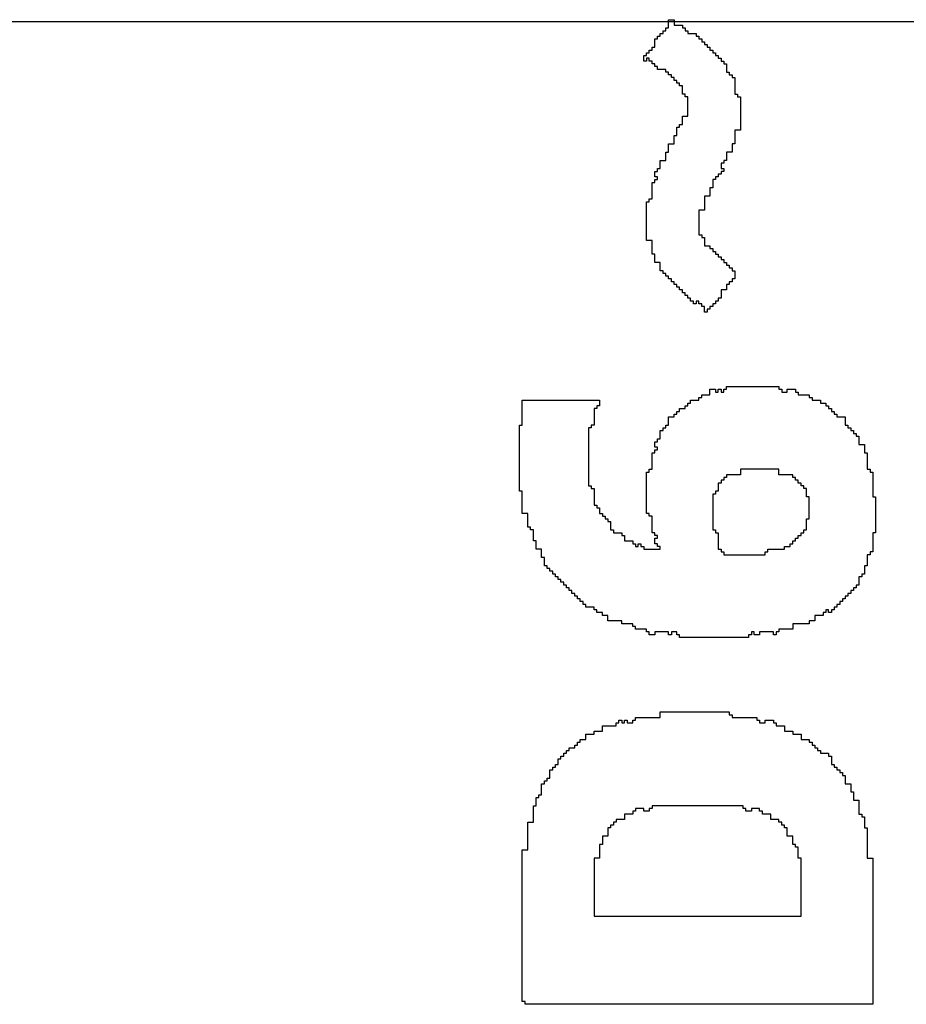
# Model space of a CAD drawing. Header units: millimetres. Extents: x -0.08 to 3.17, y -0.08 to 4.88.
# Tile 205 of 256: x 1.3817 to 1.4653, y 3.4197 to 3.5126. Entities that reach past the tile are written whole.
import ezdxf

# ---------------------------------------------------------------- set-up
doc = ezdxf.new("R2010")
doc.units = ezdxf.units.MM
doc.header["$MEASUREMENT"] = 0
doc.layers.add('BottomOverlay', color=54, linetype='Continuous')
doc.layers.add('TopOverlay', color=2, linetype='Continuous')

msp = doc.modelspace()

# ---------------------------------------------------------------- linework, layer by layer
at = {"layer": 'BottomOverlay'}
msp.add_line((1.99958, 3.51236), (1.099561, 3.51236), dxfattribs=at)
at = {"layer": 'TopOverlay'}
for p, q in [((1.442853, 3.511795), (1.442853, 3.512575)), ((1.442853, 3.512575), (1.443373, 3.512575)), ((1.443373, 3.512575), (1.443373, 3.512055)), ((1.443373, 3.512055), (1.444153, 3.512055)), ((1.444153, 3.512055), (1.444153, 3.511795)), ((1.441812, 3.510755), (1.441812, 3.511015)), ((1.441812, 3.511015), (1.442073, 3.511015)), ((1.442073, 3.511015), (1.442073, 3.511275)), ((1.442073, 3.511275), (1.442333, 3.511275)), ((1.442333, 3.511275), (1.442333, 3.511535)), ((1.442333, 3.511535), (1.442593, 3.511535)), ((1.442593, 3.511535), (1.442593, 3.511795)), ((1.442593, 3.511795), (1.442853, 3.511795)), ((1.444153, 3.511795), (1.444413, 3.511795)), ((1.444413, 3.511795), (1.444413, 3.511535)), ((1.444413, 3.511535), (1.444673, 3.511535)), ((1.444673, 3.511535), (1.444673, 3.511275)), ((1.444673, 3.511275), (1.445453, 3.511275)), ((1.445453, 3.511275), (1.445453, 3.511015)), ((1.445453, 3.511015), (1.445713, 3.511015)), ((1.445713, 3.511015), (1.445713, 3.510755)), ((1.441552, 3.509975), (1.441552, 3.510755)), ((1.441552, 3.510755), (1.441812, 3.510755)), ((1.445713, 3.510755), (1.445973, 3.510755)), ((1.445973, 3.510755), (1.445973, 3.510495)), ((1.445973, 3.510495), (1.446233, 3.510495)), ((1.446233, 3.510495), (1.446233, 3.510235)), ((1.446233, 3.510235), (1.446493, 3.510235)), ((1.446493, 3.510235), (1.446493, 3.509975)), ((1.440512, 3.508675), (1.440512, 3.509195)), ((1.440512, 3.509195), (1.440772, 3.509195)), ((1.440772, 3.509195), (1.440772, 3.509455)), ((1.440772, 3.509455), (1.441032, 3.509455)), ((1.441032, 3.509455), (1.441032, 3.509715)), ((1.441032, 3.509715), (1.441292, 3.509715)), ((1.441292, 3.509715), (1.441292, 3.509975)), ((1.441292, 3.509975), (1.441552, 3.509975)), ((1.446493, 3.509975), (1.446753, 3.509975)), ((1.446753, 3.509975), (1.446753, 3.509715)), ((1.446753, 3.509715), (1.447013, 3.509715)), ((1.447013, 3.509715), (1.447013, 3.509455)), ((1.447013, 3.509455), (1.447273, 3.509455)), ((1.447273, 3.509455), (1.447273, 3.509195)), ((1.447273, 3.509195), (1.447533, 3.509195)), ((1.447533, 3.509195), (1.447533, 3.508935)), ((1.440772, 3.508675), (1.440512, 3.508675)), ((1.441032, 3.508935), (1.440772, 3.508935)), ((1.440772, 3.508935), (1.440772, 3.508675)), ((1.441032, 3.508675), (1.441032, 3.508935)), ((1.441292, 3.508675), (1.441032, 3.508675)), ((1.441292, 3.508415), (1.441292, 3.508675)), ((1.441552, 3.508415), (1.441292, 3.508415)), ((1.441552, 3.508154), (1.441552, 3.508415)), ((1.447533, 3.508935), (1.447793, 3.508935)), ((1.447793, 3.508935), (1.447793, 3.508675)), ((1.447793, 3.508675), (1.448053, 3.508675)), ((1.448053, 3.508675), (1.448053, 3.508415)), ((1.448053, 3.508415), (1.448313, 3.508415)), ((1.448313, 3.508415), (1.448313, 3.507634)), ((1.441812, 3.508154), (1.441552, 3.508154)), ((1.441812, 3.507894), (1.441812, 3.508154)), ((1.442593, 3.507894), (1.441812, 3.507894)), ((1.442593, 3.507634), (1.442593, 3.507894)), ((1.442853, 3.507634), (1.442593, 3.507634)), ((1.442853, 3.507374), (1.442853, 3.507634)), ((1.443113, 3.507374), (1.442853, 3.507374)), ((1.443113, 3.507114), (1.443113, 3.507374)), ((1.448313, 3.507634), (1.448573, 3.507634)), ((1.448573, 3.507634), (1.448573, 3.507374)), ((1.448573, 3.507374), (1.448834, 3.507374)), ((1.448834, 3.507374), (1.448834, 3.507114)), ((1.443373, 3.507114), (1.443113, 3.507114)), ((1.443373, 3.506854), (1.443373, 3.507114)), ((1.443633, 3.506854), (1.443373, 3.506854)), ((1.443633, 3.506594), (1.443633, 3.506854)), ((1.443893, 3.506594), (1.443633, 3.506594)), ((1.443893, 3.506334), (1.443893, 3.506594)), ((1.448834, 3.507114), (1.449094, 3.507114)), ((1.449094, 3.507114), (1.449094, 3.505554)), ((1.444153, 3.506334), (1.443893, 3.506334)), ((1.444153, 3.505554), (1.444153, 3.506334)), ((1.444413, 3.505554), (1.444153, 3.505554)), ((1.444413, 3.505294), (1.444413, 3.505554)), ((1.449094, 3.505554), (1.449354, 3.505554)), ((1.449354, 3.505554), (1.449354, 3.505294)), ((1.444673, 3.505294), (1.444413, 3.505294)), ((1.444673, 3.503474), (1.444673, 3.505294)), ((1.449354, 3.505294), (1.449614, 3.505294)), ((1.449614, 3.505294), (1.449614, 3.502174)), ((1.443893, 3.502434), (1.443893, 3.502694)), ((1.443893, 3.502694), (1.444153, 3.502694)), ((1.444153, 3.502694), (1.444153, 3.503474)), ((1.444153, 3.503474), (1.444673, 3.503474)), ((1.443633, 3.501654), (1.443633, 3.502434)), ((1.443633, 3.502434), (1.443893, 3.502434)), ((1.449614, 3.502174), (1.449094, 3.502174)), ((1.449094, 3.502174), (1.449094, 3.500873)), ((1.442853, 3.500093), (1.442853, 3.500873)), ((1.442853, 3.500873), (1.443373, 3.500873)), ((1.443373, 3.500873), (1.443373, 3.501654)), ((1.443373, 3.501654), (1.443633, 3.501654)), ((1.449094, 3.500873), (1.448834, 3.500873)), ((1.448834, 3.500873), (1.448834, 3.500093)), ((1.442593, 3.499313), (1.442593, 3.500093)), ((1.442593, 3.500093), (1.442853, 3.500093)), ((1.448834, 3.500093), (1.448313, 3.500093)), ((1.448313, 3.500093), (1.448313, 3.499313)), ((1.442073, 3.498533), (1.442073, 3.499313)), ((1.442073, 3.499313), (1.442593, 3.499313)), ((1.448053, 3.499053), (1.447793, 3.499053)), ((1.447793, 3.499053), (1.447793, 3.498533)), ((1.448313, 3.499313), (1.448053, 3.499313)), ((1.448053, 3.499313), (1.448053, 3.499053)), ((1.441552, 3.497753), (1.441552, 3.498273)), ((1.441552, 3.498273), (1.441812, 3.498273)), ((1.441812, 3.498273), (1.441812, 3.498533)), ((1.441812, 3.498533), (1.442073, 3.498533)), ((1.447793, 3.498013), (1.447533, 3.498013)), ((1.447533, 3.498013), (1.447533, 3.497753)), ((1.447793, 3.498533), (1.448053, 3.498533)), ((1.448053, 3.498273), (1.447793, 3.498273)), ((1.447793, 3.498273), (1.447793, 3.498013)), ((1.448053, 3.498533), (1.448053, 3.498273)), ((1.441292, 3.495673), (1.441292, 3.497233)), ((1.441292, 3.497233), (1.441552, 3.497233)), ((1.441812, 3.497753), (1.441552, 3.497753)), ((1.441552, 3.497233), (1.441552, 3.497493)), ((1.441552, 3.497493), (1.441812, 3.497493)), ((1.441812, 3.497493), (1.441812, 3.497753)), ((1.447273, 3.497493), (1.447013, 3.497493)), ((1.447013, 3.497493), (1.447013, 3.496713)), ((1.447533, 3.497753), (1.447273, 3.497753)), ((1.447273, 3.497753), (1.447273, 3.497493)), ((1.447013, 3.496713), (1.446753, 3.496713)), ((1.446753, 3.496713), (1.446753, 3.495933)), ((1.440772, 3.491772), (1.440772, 3.495413)), ((1.440772, 3.495413), (1.441032, 3.495413)), ((1.441032, 3.495413), (1.441032, 3.495673)), ((1.441032, 3.495673), (1.441292, 3.495673)), ((1.446753, 3.495933), (1.446233, 3.495933)), ((1.446233, 3.495933), (1.446233, 3.494632)), ((1.446233, 3.494632), (1.445713, 3.494632)), ((1.445713, 3.494632), (1.445713, 3.492292)), ((1.441292, 3.491772), (1.440772, 3.491772)), ((1.441292, 3.490472), (1.441292, 3.491772)), ((1.445713, 3.492292), (1.445973, 3.492292)), ((1.445973, 3.492292), (1.445973, 3.492032)), ((1.445973, 3.492032), (1.446233, 3.492032)), ((1.446233, 3.492032), (1.446233, 3.491252)), ((1.446233, 3.491252), (1.446753, 3.491252)), ((1.446753, 3.491252), (1.446753, 3.490992)), ((1.446753, 3.490992), (1.447013, 3.490992)), ((1.447013, 3.490992), (1.447013, 3.490732)), ((1.447013, 3.490732), (1.447273, 3.490732)), ((1.447273, 3.490732), (1.447273, 3.490472)), ((1.441552, 3.490472), (1.441292, 3.490472)), ((1.441552, 3.489692), (1.441552, 3.490472)), ((1.442073, 3.489692), (1.441552, 3.489692)), ((1.442073, 3.488912), (1.442073, 3.489692)), ((1.447273, 3.490472), (1.447533, 3.490472)), ((1.447533, 3.490472), (1.447533, 3.490212)), ((1.447533, 3.490212), (1.447793, 3.490212)), ((1.447793, 3.490212), (1.447793, 3.489952)), ((1.447793, 3.489952), (1.448053, 3.489952)), ((1.448053, 3.489952), (1.448053, 3.489692)), ((1.448053, 3.489692), (1.448313, 3.489692)), ((1.448313, 3.489692), (1.448313, 3.489432)), ((1.442333, 3.488912), (1.442073, 3.488912)), ((1.442333, 3.488652), (1.442333, 3.488912)), ((1.448313, 3.489432), (1.448573, 3.489432)), ((1.448573, 3.489432), (1.448573, 3.489172)), ((1.448573, 3.489172), (1.448834, 3.489172)), ((1.448834, 3.489172), (1.448834, 3.488912)), ((1.448834, 3.488912), (1.449094, 3.488912)), ((1.449094, 3.488912), (1.449094, 3.488131)), ((1.442593, 3.488652), (1.442333, 3.488652)), ((1.442593, 3.488392), (1.442593, 3.488652)), ((1.442853, 3.488392), (1.442593, 3.488392)), ((1.442853, 3.488131), (1.442853, 3.488392)), ((1.443113, 3.488131), (1.442853, 3.488131)), ((1.443113, 3.487871), (1.443113, 3.488131)), ((1.443373, 3.487871), (1.443113, 3.487871)), ((1.443373, 3.487611), (1.443373, 3.487871)), ((1.448834, 3.487871), (1.448573, 3.487871)), ((1.448573, 3.487871), (1.448573, 3.487611)), ((1.449094, 3.488131), (1.448834, 3.488131)), ((1.448834, 3.488131), (1.448834, 3.487871)), ((1.443633, 3.487611), (1.443373, 3.487611)), ((1.443633, 3.487351), (1.443633, 3.487611)), ((1.443893, 3.487351), (1.443633, 3.487351)), ((1.443893, 3.487091), (1.443893, 3.487351)), ((1.444153, 3.487091), (1.443893, 3.487091)), ((1.444153, 3.486831), (1.444153, 3.487091)), ((1.448313, 3.487091), (1.447793, 3.487091)), ((1.447793, 3.487091), (1.447793, 3.486311)), ((1.448573, 3.487611), (1.448313, 3.487611)), ((1.448313, 3.487611), (1.448313, 3.487091)), ((1.444413, 3.486831), (1.444153, 3.486831)), ((1.444413, 3.486571), (1.444413, 3.486831)), ((1.444673, 3.486571), (1.444413, 3.486571)), ((1.444673, 3.486311), (1.444673, 3.486571)), ((1.444933, 3.486311), (1.444673, 3.486311)), ((1.444933, 3.486051), (1.444933, 3.486311)), ((1.445193, 3.486051), (1.444933, 3.486051)), ((1.445193, 3.485791), (1.445193, 3.486051)), ((1.445713, 3.486051), (1.445453, 3.486051)), ((1.445453, 3.486051), (1.445453, 3.485791)), ((1.445713, 3.485791), (1.445713, 3.486051)), ((1.447533, 3.486051), (1.447273, 3.486051)), ((1.447273, 3.486051), (1.447273, 3.485791)), ((1.447793, 3.486311), (1.447533, 3.486311)), ((1.447533, 3.486311), (1.447533, 3.486051)), ((1.445453, 3.485791), (1.445193, 3.485791)), ((1.445973, 3.485791), (1.445713, 3.485791)), ((1.445973, 3.485531), (1.445973, 3.485791)), ((1.446233, 3.485531), (1.445973, 3.485531)), ((1.446233, 3.485011), (1.446233, 3.485531)), ((1.446493, 3.485011), (1.446233, 3.485011)), ((1.446753, 3.485271), (1.446493, 3.485271)), ((1.446493, 3.485271), (1.446493, 3.485011)), ((1.447013, 3.485531), (1.446753, 3.485531)), ((1.446753, 3.485531), (1.446753, 3.485271)), ((1.447273, 3.485791), (1.447013, 3.485791)), ((1.447013, 3.485791), (1.447013, 3.485531)), ((1.446753, 3.47721), (1.446753, 3.47773)), ((1.446753, 3.47773), (1.447273, 3.47773)), ((1.447273, 3.47773), (1.447273, 3.47747)), ((1.447533, 3.47747), (1.447533, 3.47773)), ((1.447533, 3.47773), (1.447793, 3.47773)), ((1.447793, 3.47773), (1.447793, 3.47747)), ((1.448053, 3.47747), (1.448053, 3.47773)), ((1.448053, 3.47773), (1.448313, 3.47773)), ((1.448313, 3.47773), (1.448313, 3.47799)), ((1.448313, 3.47799), (1.453254, 3.47799)), ((1.453254, 3.47799), (1.453254, 3.47773)), ((1.453254, 3.47773), (1.453514, 3.47773)), ((1.453514, 3.47773), (1.453514, 3.47747)), ((1.454034, 3.47747), (1.454034, 3.47773)), ((1.454034, 3.47773), (1.454814, 3.47773)), ((1.454814, 3.47773), (1.454814, 3.47747)), ((1.42907, 3.474349), (1.42907, 3.47669)), ((1.42907, 3.47669), (1.436352, 3.47669)), ((1.436352, 3.47669), (1.436352, 3.47617)), ((1.444933, 3.47643), (1.444933, 3.47669)), ((1.444933, 3.47669), (1.445713, 3.47669)), ((1.445713, 3.47669), (1.445713, 3.47695)), ((1.445713, 3.47695), (1.445973, 3.47695)), ((1.445973, 3.47695), (1.445973, 3.47721)), ((1.445973, 3.47721), (1.446753, 3.47721)), ((1.447273, 3.47747), (1.447533, 3.47747)), ((1.447793, 3.47747), (1.448053, 3.47747)), ((1.453514, 3.47747), (1.454034, 3.47747)), ((1.454814, 3.47747), (1.455075, 3.47747)), ((1.455075, 3.47747), (1.455075, 3.47721)), ((1.455075, 3.47721), (1.456115, 3.47721)), ((1.456115, 3.47721), (1.456115, 3.47695)), ((1.456115, 3.47695), (1.456375, 3.47695)), ((1.456375, 3.47695), (1.456375, 3.47669)), ((1.456375, 3.47669), (1.457155, 3.47669)), ((1.457155, 3.47669), (1.457155, 3.47643)), ((1.436092, 3.47591), (1.435831, 3.47591)), ((1.435831, 3.47591), (1.435831, 3.474349)), ((1.436352, 3.47617), (1.436092, 3.47617)), ((1.436092, 3.47617), (1.436092, 3.47591)), ((1.443893, 3.475649), (1.443893, 3.47591)), ((1.443893, 3.47591), (1.444413, 3.47591)), ((1.444413, 3.47591), (1.444413, 3.47617)), ((1.444413, 3.47617), (1.444673, 3.47617)), ((1.444673, 3.47617), (1.444673, 3.47643)), ((1.444673, 3.47643), (1.444933, 3.47643)), ((1.457155, 3.47643), (1.457675, 3.47643)), ((1.457675, 3.47643), (1.457675, 3.47617)), ((1.457675, 3.47617), (1.457935, 3.47617)), ((1.457935, 3.47617), (1.457935, 3.47591)), ((1.457935, 3.47591), (1.458195, 3.47591)), ((1.458195, 3.47591), (1.458195, 3.475649)), ((1.442853, 3.474349), (1.442853, 3.475129)), ((1.442853, 3.475129), (1.443373, 3.475129)), ((1.443373, 3.475129), (1.443373, 3.475389)), ((1.443373, 3.475389), (1.443633, 3.475389)), ((1.443633, 3.475389), (1.443633, 3.475649)), ((1.443633, 3.475649), (1.443893, 3.475649)), ((1.458195, 3.475649), (1.458455, 3.475649)), ((1.458455, 3.475649), (1.458455, 3.475389)), ((1.458455, 3.475389), (1.458715, 3.475389)), ((1.458715, 3.475389), (1.458715, 3.475129)), ((1.458715, 3.475129), (1.459495, 3.475129)), ((1.459495, 3.475129), (1.459495, 3.474349)), ((1.42881, 3.468108), (1.42881, 3.474349)), ((1.42881, 3.474349), (1.42907, 3.474349)), ((1.435572, 3.474089), (1.435312, 3.474089)), ((1.435312, 3.474089), (1.435312, 3.468628)), ((1.435831, 3.474349), (1.435572, 3.474349)), ((1.435572, 3.474349), (1.435572, 3.474089)), ((1.442333, 3.473829), (1.442333, 3.474089)), ((1.442333, 3.474089), (1.442593, 3.474089)), ((1.442593, 3.474089), (1.442593, 3.474349)), ((1.442593, 3.474349), (1.442853, 3.474349)), ((1.459495, 3.474349), (1.459755, 3.474349)), ((1.459755, 3.474349), (1.459755, 3.474089)), ((1.459755, 3.474089), (1.460015, 3.474089)), ((1.460015, 3.474089), (1.460015, 3.473829)), ((1.441812, 3.472789), (1.441812, 3.473049)), ((1.441812, 3.473049), (1.442073, 3.473049)), ((1.442073, 3.473049), (1.442073, 3.473829)), ((1.442073, 3.473829), (1.442333, 3.473829)), ((1.460015, 3.473829), (1.460275, 3.473829)), ((1.460275, 3.473829), (1.460275, 3.473569)), ((1.460275, 3.473569), (1.460535, 3.473569)), ((1.460535, 3.473569), (1.460535, 3.473309)), ((1.460535, 3.473309), (1.460795, 3.473309)), ((1.460795, 3.473309), (1.460795, 3.472529)), ((1.441552, 3.472269), (1.441552, 3.472789)), ((1.441552, 3.472789), (1.441812, 3.472789)), ((1.441812, 3.472269), (1.441552, 3.472269)), ((1.441552, 3.471749), (1.441552, 3.472009)), ((1.441552, 3.472009), (1.441812, 3.472009)), ((1.441812, 3.472009), (1.441812, 3.472269)), ((1.460795, 3.472529), (1.461315, 3.472529)), ((1.461315, 3.472529), (1.461315, 3.471749)), ((1.441292, 3.470189), (1.441292, 3.471749)), ((1.441292, 3.471749), (1.441552, 3.471749)), ((1.461315, 3.471749), (1.461575, 3.471749)), ((1.461575, 3.471749), (1.461575, 3.470189)), ((1.441032, 3.469929), (1.441032, 3.470189)), ((1.441032, 3.470189), (1.441292, 3.470189)), ((1.453254, 3.470189), (1.449614, 3.470189)), ((1.449614, 3.470189), (1.449614, 3.469669)), ((1.453254, 3.469669), (1.453254, 3.470189)), ((1.461575, 3.470189), (1.461836, 3.470189)), ((1.461836, 3.470189), (1.461836, 3.469929)), ((1.440772, 3.466028), (1.440772, 3.469929)), ((1.440772, 3.469929), (1.441032, 3.469929)), ((1.448313, 3.469409), (1.448053, 3.469409)), ((1.448053, 3.469409), (1.448053, 3.469149)), ((1.449614, 3.469669), (1.448313, 3.469669)), ((1.448313, 3.469669), (1.448313, 3.469409)), ((1.454554, 3.469669), (1.453254, 3.469669)), ((1.454554, 3.469409), (1.454554, 3.469669)), ((1.454814, 3.469409), (1.454554, 3.469409)), ((1.454814, 3.469149), (1.454814, 3.469409)), ((1.461836, 3.469929), (1.462095, 3.469929)), ((1.462095, 3.469929), (1.462095, 3.467588)), ((1.435312, 3.468628), (1.435572, 3.468628)), ((1.435572, 3.468628), (1.435572, 3.468368)), ((1.435572, 3.468368), (1.435831, 3.468368)), ((1.435831, 3.468368), (1.435831, 3.466808)), ((1.447793, 3.468888), (1.447533, 3.468888)), ((1.447533, 3.468888), (1.447533, 3.468108)), ((1.448053, 3.469149), (1.447793, 3.469149)), ((1.447793, 3.469149), (1.447793, 3.468888)), ((1.455075, 3.469149), (1.454814, 3.469149)), ((1.455075, 3.468888), (1.455075, 3.469149)), ((1.455334, 3.468888), (1.455075, 3.468888)), ((1.455334, 3.468628), (1.455334, 3.468888)), ((1.455594, 3.468628), (1.455334, 3.468628)), ((1.455594, 3.468368), (1.455594, 3.468628)), ((1.455855, 3.468368), (1.455594, 3.468368)), ((1.455855, 3.467588), (1.455855, 3.468368)), ((1.42907, 3.468108), (1.42881, 3.468108)), ((1.42907, 3.466028), (1.42907, 3.468108)), ((1.447273, 3.467848), (1.447013, 3.467848)), ((1.447013, 3.467848), (1.447013, 3.464468)), ((1.447533, 3.468108), (1.447273, 3.468108)), ((1.447273, 3.468108), (1.447273, 3.467848)), ((1.456115, 3.467588), (1.455855, 3.467588)), ((1.456115, 3.465508), (1.456115, 3.467588)), ((1.462095, 3.467588), (1.462356, 3.467588)), ((1.462356, 3.467588), (1.462356, 3.464208)), ((1.435831, 3.466808), (1.436092, 3.466808)), ((1.436092, 3.466808), (1.436092, 3.466548)), ((1.436092, 3.466548), (1.436352, 3.466548)), ((1.436352, 3.466548), (1.436352, 3.466028)), ((1.429591, 3.466028), (1.42907, 3.466028)), ((1.429591, 3.464728), (1.429591, 3.466028)), ((1.436352, 3.466028), (1.436612, 3.466028)), ((1.436612, 3.466028), (1.436612, 3.465768)), ((1.436612, 3.465768), (1.436872, 3.465768)), ((1.436872, 3.465768), (1.436872, 3.465508)), ((1.436872, 3.465508), (1.437132, 3.465508)), ((1.437132, 3.465508), (1.437132, 3.465248)), ((1.441032, 3.466028), (1.440772, 3.466028)), ((1.441032, 3.465768), (1.441032, 3.466028)), ((1.441292, 3.465768), (1.441032, 3.465768)), ((1.441292, 3.464208), (1.441292, 3.465768)), ((1.455855, 3.465248), (1.455855, 3.465508)), ((1.455855, 3.465508), (1.456115, 3.465508)), ((1.429851, 3.464728), (1.429591, 3.464728)), ((1.429851, 3.464468), (1.429851, 3.464728)), ((1.437132, 3.465248), (1.437392, 3.465248)), ((1.437392, 3.465248), (1.437392, 3.464468)), ((1.455855, 3.464468), (1.455855, 3.465248)), ((1.430111, 3.464468), (1.429851, 3.464468)), ((1.430111, 3.463428), (1.430111, 3.464468)), ((1.437392, 3.464468), (1.437652, 3.464468)), ((1.437652, 3.464468), (1.437652, 3.464208)), ((1.437652, 3.464208), (1.438432, 3.464208)), ((1.438432, 3.464208), (1.438432, 3.463948)), ((1.438432, 3.463948), (1.438692, 3.463948)), ((1.438692, 3.463948), (1.438692, 3.463428)), ((1.441552, 3.464208), (1.441292, 3.464208)), ((1.441552, 3.463948), (1.441552, 3.464208)), ((1.441812, 3.463948), (1.441552, 3.463948)), ((1.441552, 3.463168), (1.441552, 3.463688)), ((1.441552, 3.463688), (1.441812, 3.463688)), ((1.441812, 3.463688), (1.441812, 3.463948)), ((1.447013, 3.464468), (1.447273, 3.464468)), ((1.447273, 3.464468), (1.447273, 3.464208)), ((1.447273, 3.464208), (1.447533, 3.464208)), ((1.447533, 3.464208), (1.447533, 3.462648)), ((1.454814, 3.463428), (1.454814, 3.463688)), ((1.454814, 3.463688), (1.455075, 3.463688)), ((1.455075, 3.463688), (1.455075, 3.463948)), ((1.455075, 3.463948), (1.455334, 3.463948)), ((1.455334, 3.463948), (1.455334, 3.464208)), ((1.455334, 3.464208), (1.455594, 3.464208)), ((1.455594, 3.464208), (1.455594, 3.464468)), ((1.455594, 3.464468), (1.455855, 3.464468)), ((1.462356, 3.464208), (1.462095, 3.464208)), ((1.462095, 3.464208), (1.462095, 3.462388)), ((1.430371, 3.463428), (1.430111, 3.463428)), ((1.430371, 3.462648), (1.430371, 3.463428)), ((1.438692, 3.463428), (1.439472, 3.463428)), ((1.439472, 3.463428), (1.439472, 3.463168)), ((1.439472, 3.463168), (1.439732, 3.463168)), ((1.439732, 3.463168), (1.439732, 3.462908)), ((1.439732, 3.462908), (1.439992, 3.462908)), ((1.439992, 3.462908), (1.439992, 3.463168)), ((1.439992, 3.463168), (1.440252, 3.463168)), ((1.440252, 3.463168), (1.440252, 3.462908)), ((1.440252, 3.462908), (1.440512, 3.462908)), ((1.440512, 3.462908), (1.440512, 3.462648)), ((1.441812, 3.463168), (1.441552, 3.463168)), ((1.441812, 3.462908), (1.441812, 3.463168)), ((1.442073, 3.462908), (1.441812, 3.462908)), ((1.442073, 3.462648), (1.442073, 3.462908)), ((1.453774, 3.462648), (1.453774, 3.462908)), ((1.453774, 3.462908), (1.454294, 3.462908)), ((1.454294, 3.462908), (1.454294, 3.463168)), ((1.454294, 3.463168), (1.454554, 3.463168)), ((1.454554, 3.463168), (1.454554, 3.463428)), ((1.454554, 3.463428), (1.454814, 3.463428)), ((1.430891, 3.462648), (1.430371, 3.462648)), ((1.430891, 3.461867), (1.430891, 3.462648)), ((1.431151, 3.461867), (1.430891, 3.461867)), ((1.431151, 3.461607), (1.431151, 3.461867)), ((1.440512, 3.462648), (1.442073, 3.462648)), ((1.447533, 3.462648), (1.447793, 3.462648)), ((1.447793, 3.462648), (1.447793, 3.462388)), ((1.447793, 3.462388), (1.448053, 3.462388)), ((1.448053, 3.462388), (1.448053, 3.462127)), ((1.448053, 3.462127), (1.451954, 3.462127)), ((1.451954, 3.462127), (1.451954, 3.462388)), ((1.451954, 3.462388), (1.452214, 3.462388)), ((1.452214, 3.462388), (1.452214, 3.462648)), ((1.452214, 3.462648), (1.453774, 3.462648)), ((1.461836, 3.462127), (1.461575, 3.462127)), ((1.461575, 3.462127), (1.461575, 3.461087)), ((1.462095, 3.462388), (1.461836, 3.462388)), ((1.461836, 3.462388), (1.461836, 3.462127)), ((1.431151, 3.461347), (1.431151, 3.461607)), ((1.431151, 3.461087), (1.431151, 3.461347)), ((1.431411, 3.461087), (1.431151, 3.461087)), ((1.431411, 3.460827), (1.431411, 3.461087)), ((1.461575, 3.461087), (1.461315, 3.461087)), ((1.461315, 3.461087), (1.461315, 3.460307)), ((1.431671, 3.460827), (1.431411, 3.460827)), ((1.431671, 3.460567), (1.431671, 3.460827)), ((1.431931, 3.460567), (1.431671, 3.460567)), ((1.431931, 3.460307), (1.431931, 3.460567)), ((1.432191, 3.460307), (1.431931, 3.460307)), ((1.432191, 3.460047), (1.432191, 3.460307)), ((1.432451, 3.460047), (1.432191, 3.460047)), ((1.432451, 3.459787), (1.432451, 3.460047)), ((1.461055, 3.460047), (1.460795, 3.460047)), ((1.460795, 3.460047), (1.460795, 3.459267)), ((1.461315, 3.460307), (1.461055, 3.460307)), ((1.461055, 3.460307), (1.461055, 3.460047)), ((1.432711, 3.459787), (1.432451, 3.459787)), ((1.432711, 3.459527), (1.432711, 3.459787)), ((1.432971, 3.459527), (1.432711, 3.459527)), ((1.432971, 3.459267), (1.432971, 3.459527)), ((1.433231, 3.459267), (1.432971, 3.459267)), ((1.433231, 3.459007), (1.433231, 3.459267)), ((1.433491, 3.459007), (1.433231, 3.459007)), ((1.433491, 3.458747), (1.433491, 3.459007)), ((1.460535, 3.459007), (1.460275, 3.459007)), ((1.460275, 3.459007), (1.460275, 3.458747)), ((1.460795, 3.459267), (1.460535, 3.459267)), ((1.460535, 3.459267), (1.460535, 3.459007)), ((1.433751, 3.458747), (1.433491, 3.458747)), ((1.433751, 3.458487), (1.433751, 3.458747)), ((1.434011, 3.458487), (1.433751, 3.458487)), ((1.434011, 3.458227), (1.434011, 3.458487)), ((1.434271, 3.458227), (1.434011, 3.458227)), ((1.434271, 3.457967), (1.434271, 3.458227)), ((1.459755, 3.458227), (1.459495, 3.458227)), ((1.459495, 3.458227), (1.459495, 3.457967)), ((1.460015, 3.458487), (1.459755, 3.458487)), ((1.459755, 3.458487), (1.459755, 3.458227)), ((1.460275, 3.458747), (1.460015, 3.458747)), ((1.460015, 3.458747), (1.460015, 3.458487)), ((1.434531, 3.457967), (1.434271, 3.457967)), ((1.434531, 3.457707), (1.434531, 3.457967)), ((1.434791, 3.457707), (1.434531, 3.457707)), ((1.434791, 3.457447), (1.434791, 3.457707)), ((1.435051, 3.457447), (1.434791, 3.457447)), ((1.435051, 3.457187), (1.435051, 3.457447)), ((1.435831, 3.457187), (1.435051, 3.457187)), ((1.435831, 3.456927), (1.435831, 3.457187)), ((1.458715, 3.457187), (1.458455, 3.457187)), ((1.458455, 3.457187), (1.458455, 3.456927)), ((1.458975, 3.457447), (1.458715, 3.457447)), ((1.458715, 3.457447), (1.458715, 3.457187)), ((1.459235, 3.457707), (1.458975, 3.457707)), ((1.458975, 3.457707), (1.458975, 3.457447)), ((1.459495, 3.457967), (1.459235, 3.457967)), ((1.459235, 3.457967), (1.459235, 3.457707)), ((1.436092, 3.456927), (1.435831, 3.456927)), ((1.436092, 3.456667), (1.436092, 3.456927)), ((1.436612, 3.456667), (1.436092, 3.456667)), ((1.436612, 3.456407), (1.436612, 3.456667)), ((1.437132, 3.456407), (1.436612, 3.456407)), ((1.437132, 3.455887), (1.437132, 3.456407)), ((1.457415, 3.456407), (1.456635, 3.456407)), ((1.456635, 3.456407), (1.456635, 3.455887)), ((1.457675, 3.456667), (1.457415, 3.456667)), ((1.457415, 3.456667), (1.457415, 3.456407)), ((1.457935, 3.456927), (1.457675, 3.456927)), ((1.457675, 3.456927), (1.457675, 3.456667)), ((1.457935, 3.456667), (1.457935, 3.456927)), ((1.458195, 3.456667), (1.457935, 3.456667)), ((1.458455, 3.456927), (1.458195, 3.456927)), ((1.458195, 3.456927), (1.458195, 3.456667)), ((1.438432, 3.455887), (1.437132, 3.455887)), ((1.438432, 3.455627), (1.438432, 3.455887)), ((1.439472, 3.455627), (1.438432, 3.455627)), ((1.439472, 3.455366), (1.439472, 3.455627)), ((1.439732, 3.455366), (1.439472, 3.455366)), ((1.439732, 3.455106), (1.439732, 3.455366)), ((1.456115, 3.455627), (1.454554, 3.455627)), ((1.454554, 3.455627), (1.454554, 3.455106)), ((1.456635, 3.455887), (1.456115, 3.455887)), ((1.456115, 3.455887), (1.456115, 3.455627)), ((1.440772, 3.455106), (1.439732, 3.455106)), ((1.440772, 3.454846), (1.440772, 3.455106)), ((1.441032, 3.454846), (1.440772, 3.454846)), ((1.441032, 3.454586), (1.441032, 3.454846)), ((1.441552, 3.454586), (1.441032, 3.454586)), ((1.442853, 3.454846), (1.441552, 3.454846)), ((1.441552, 3.454846), (1.441552, 3.454586)), ((1.442853, 3.454586), (1.442853, 3.454846)), ((1.443113, 3.454586), (1.442853, 3.454586)), ((1.443633, 3.454846), (1.443113, 3.454846)), ((1.443113, 3.454846), (1.443113, 3.454586)), ((1.443633, 3.454586), (1.443633, 3.454846)), ((1.443893, 3.454586), (1.443633, 3.454586)), ((1.443893, 3.454326), (1.443893, 3.454586)), ((1.450654, 3.454586), (1.450394, 3.454586)), ((1.450394, 3.454586), (1.450394, 3.454326)), ((1.450914, 3.454846), (1.450654, 3.454846)), ((1.450654, 3.454846), (1.450654, 3.454586)), ((1.450914, 3.454586), (1.450914, 3.454846)), ((1.451434, 3.454586), (1.450914, 3.454586)), ((1.452734, 3.454846), (1.451434, 3.454846)), ((1.451434, 3.454846), (1.451434, 3.454586)), ((1.452734, 3.454586), (1.452734, 3.454846)), ((1.452994, 3.454586), (1.452734, 3.454586)), ((1.453254, 3.454846), (1.452994, 3.454846)), ((1.452994, 3.454846), (1.452994, 3.454586)), ((1.454554, 3.455106), (1.453254, 3.455106)), ((1.453254, 3.455106), (1.453254, 3.454846)), ((1.450394, 3.454326), (1.443893, 3.454326)), ((1.442073, 3.446785), (1.442073, 3.447305)), ((1.442073, 3.447305), (1.448573, 3.447305)), ((1.448573, 3.447305), (1.448573, 3.447045)), ((1.448573, 3.447045), (1.448834, 3.447045)), ((1.448834, 3.447045), (1.448834, 3.446785)), ((1.436612, 3.445485), (1.436612, 3.446005)), ((1.436612, 3.446005), (1.437912, 3.446005)), ((1.437912, 3.446005), (1.437912, 3.446265)), ((1.437912, 3.446265), (1.438172, 3.446265)), ((1.438172, 3.446265), (1.438172, 3.446525)), ((1.438172, 3.446525), (1.438432, 3.446525)), ((1.438432, 3.446525), (1.438432, 3.446265)), ((1.438432, 3.446265), (1.438692, 3.446265)), ((1.438692, 3.446265), (1.438692, 3.446525)), ((1.438692, 3.446525), (1.438952, 3.446525)), ((1.438952, 3.446525), (1.438952, 3.446265)), ((1.438952, 3.446265), (1.439472, 3.446265)), ((1.439472, 3.446265), (1.439472, 3.446525)), ((1.439472, 3.446525), (1.439732, 3.446525)), ((1.439732, 3.446525), (1.439732, 3.446785)), ((1.439732, 3.446785), (1.442073, 3.446785)), ((1.448834, 3.446785), (1.451174, 3.446785)), ((1.451174, 3.446785), (1.451174, 3.446525)), ((1.451174, 3.446525), (1.451434, 3.446525)), ((1.451434, 3.446525), (1.451434, 3.446265)), ((1.451434, 3.446265), (1.451954, 3.446265)), ((1.451954, 3.446265), (1.451954, 3.446525)), ((1.451954, 3.446525), (1.452734, 3.446525)), ((1.452734, 3.446525), (1.452734, 3.446265)), ((1.452734, 3.446265), (1.452994, 3.446265)), ((1.452994, 3.446265), (1.452994, 3.446005)), ((1.452994, 3.446005), (1.453774, 3.446005)), ((1.453774, 3.446005), (1.453774, 3.445745)), ((1.435051, 3.444705), (1.435051, 3.445225)), ((1.435051, 3.445225), (1.435831, 3.445225)), ((1.435831, 3.445225), (1.435831, 3.445485)), ((1.435831, 3.445485), (1.436612, 3.445485)), ((1.453774, 3.445745), (1.453774, 3.445485)), ((1.453774, 3.445485), (1.454554, 3.445485)), ((1.454554, 3.445485), (1.454554, 3.445225)), ((1.454554, 3.445225), (1.455334, 3.445225)), ((1.455334, 3.445225), (1.455334, 3.444705)), ((1.434011, 3.443925), (1.434011, 3.444185)), ((1.434011, 3.444185), (1.434271, 3.444185)), ((1.434271, 3.444185), (1.434271, 3.444445)), ((1.434271, 3.444445), (1.434531, 3.444445)), ((1.434531, 3.444445), (1.434531, 3.444705)), ((1.434531, 3.444705), (1.435051, 3.444705)), ((1.455334, 3.444705), (1.456115, 3.444705)), ((1.456115, 3.444705), (1.456115, 3.444445)), ((1.456115, 3.444445), (1.456375, 3.444445)), ((1.456375, 3.444445), (1.456375, 3.444185)), ((1.456375, 3.444185), (1.456635, 3.444185)), ((1.456635, 3.444185), (1.456635, 3.443925)), ((1.432971, 3.443145), (1.432971, 3.443405)), ((1.432971, 3.443405), (1.433231, 3.443405)), ((1.433231, 3.443405), (1.433231, 3.443665)), ((1.433231, 3.443665), (1.433491, 3.443665)), ((1.433491, 3.443665), (1.433491, 3.443925)), ((1.433491, 3.443925), (1.434011, 3.443925)), ((1.456635, 3.443925), (1.456895, 3.443925)), ((1.456895, 3.443925), (1.456895, 3.443665)), ((1.456895, 3.443665), (1.457155, 3.443665)), ((1.457155, 3.443665), (1.457155, 3.443405)), ((1.457155, 3.443405), (1.457935, 3.443405)), ((1.457935, 3.443405), (1.457935, 3.443145)), ((1.432191, 3.442105), (1.432191, 3.442365)), ((1.432191, 3.442365), (1.432451, 3.442365)), ((1.432451, 3.442365), (1.432451, 3.442885)), ((1.432451, 3.442885), (1.432711, 3.442885)), ((1.432711, 3.442885), (1.432711, 3.443145)), ((1.432711, 3.443145), (1.432971, 3.443145)), ((1.457935, 3.443145), (1.458195, 3.443145)), ((1.458195, 3.443145), (1.458195, 3.442365)), ((1.458195, 3.442365), (1.458455, 3.442365)), ((1.458455, 3.442365), (1.458455, 3.442105)), ((1.431671, 3.441064), (1.431671, 3.441844)), ((1.431671, 3.441844), (1.431931, 3.441844)), ((1.431931, 3.441844), (1.431931, 3.442105)), ((1.431931, 3.442105), (1.432191, 3.442105)), ((1.458455, 3.442105), (1.458715, 3.442105)), ((1.458715, 3.442105), (1.458715, 3.441844)), ((1.458715, 3.441844), (1.458975, 3.441844)), ((1.458975, 3.441844), (1.458975, 3.441584)), ((1.458975, 3.441584), (1.459235, 3.441584)), ((1.459235, 3.441584), (1.459235, 3.441324)), ((1.430891, 3.439504), (1.430891, 3.440544)), ((1.430891, 3.440544), (1.431151, 3.440544)), ((1.431151, 3.440544), (1.431151, 3.440804)), ((1.431151, 3.440804), (1.431411, 3.440804)), ((1.431411, 3.440804), (1.431411, 3.441064)), ((1.431411, 3.441064), (1.431671, 3.441064)), ((1.459235, 3.441324), (1.459495, 3.441324)), ((1.459495, 3.441324), (1.459495, 3.440544)), ((1.459495, 3.440544), (1.460015, 3.440544)), ((1.460015, 3.440544), (1.460015, 3.439764)), ((1.430631, 3.439244), (1.430631, 3.439504)), ((1.430631, 3.439504), (1.430891, 3.439504)), ((1.460015, 3.439764), (1.460275, 3.439764)), ((1.460275, 3.439764), (1.460275, 3.438984)), ((1.430371, 3.438464), (1.430371, 3.439244)), ((1.430371, 3.439244), (1.430631, 3.439244)), ((1.460275, 3.438984), (1.460795, 3.438984)), ((1.460795, 3.438984), (1.460795, 3.437684)), ((1.430111, 3.436904), (1.430111, 3.438464)), ((1.430111, 3.438464), (1.430371, 3.438464)), ((1.439472, 3.437684), (1.438692, 3.437684)), ((1.438692, 3.437684), (1.438692, 3.437164)), ((1.439732, 3.437944), (1.439472, 3.437944)), ((1.439472, 3.437944), (1.439472, 3.437684)), ((1.440512, 3.438204), (1.439732, 3.438204)), ((1.439732, 3.438204), (1.439732, 3.437944)), ((1.440512, 3.437944), (1.440512, 3.438204)), ((1.441032, 3.437944), (1.440512, 3.437944)), ((1.441292, 3.438204), (1.441032, 3.438204)), ((1.441032, 3.438204), (1.441032, 3.437944)), ((1.449874, 3.438464), (1.441292, 3.438464)), ((1.441292, 3.438464), (1.441292, 3.438204)), ((1.449874, 3.438204), (1.449874, 3.438464)), ((1.450134, 3.438204), (1.449874, 3.438204)), ((1.450134, 3.437944), (1.450134, 3.438204)), ((1.450654, 3.437944), (1.450134, 3.437944)), ((1.451434, 3.438204), (1.450654, 3.438204)), ((1.450654, 3.438204), (1.450654, 3.437944)), ((1.451434, 3.437944), (1.451434, 3.438204)), ((1.451694, 3.437944), (1.451434, 3.437944)), ((1.451694, 3.437684), (1.451694, 3.437944)), ((1.452474, 3.437684), (1.451694, 3.437684)), ((1.452474, 3.437164), (1.452474, 3.437684)), ((1.460795, 3.437684), (1.461055, 3.437684)), ((1.461055, 3.437684), (1.461055, 3.437424)), ((1.429591, 3.434303), (1.429591, 3.436904)), ((1.429591, 3.436904), (1.430111, 3.436904)), ((1.437912, 3.436904), (1.437652, 3.436904)), ((1.437652, 3.436904), (1.437652, 3.436644)), ((1.438692, 3.437164), (1.437912, 3.437164)), ((1.437912, 3.437164), (1.437912, 3.436904)), ((1.453254, 3.437164), (1.452474, 3.437164)), ((1.453254, 3.436904), (1.453254, 3.437164)), ((1.453514, 3.436904), (1.453254, 3.436904)), ((1.453514, 3.436644), (1.453514, 3.436904)), ((1.461055, 3.437424), (1.461315, 3.437424)), ((1.461315, 3.437424), (1.461315, 3.436384)), ((1.437392, 3.436384), (1.437132, 3.436384)), ((1.437132, 3.436384), (1.437132, 3.435604)), ((1.437652, 3.436644), (1.437392, 3.436644)), ((1.437392, 3.436644), (1.437392, 3.436384)), ((1.453774, 3.436644), (1.453514, 3.436644)), ((1.453774, 3.436384), (1.453774, 3.436644)), ((1.454034, 3.436384), (1.453774, 3.436384)), ((1.454034, 3.435604), (1.454034, 3.436384)), ((1.461315, 3.436384), (1.461575, 3.436384)), ((1.461575, 3.436384), (1.461575, 3.433523)), ((1.437132, 3.435604), (1.436612, 3.435604)), ((1.436612, 3.435604), (1.436612, 3.434823)), ((1.454554, 3.435604), (1.454034, 3.435604)), ((1.454554, 3.434823), (1.454554, 3.435604)), ((1.42907, 3.420001), (1.42907, 3.434303)), ((1.42907, 3.434303), (1.429591, 3.434303)), ((1.436612, 3.434823), (1.436352, 3.434823)), ((1.436352, 3.434823), (1.436352, 3.433523)), ((1.454814, 3.434823), (1.454554, 3.434823)), ((1.454814, 3.434563), (1.454814, 3.434823)), ((1.455075, 3.434563), (1.454814, 3.434563)), ((1.455075, 3.433523), (1.455075, 3.434563)), ((1.436352, 3.433523), (1.435831, 3.433523)), ((1.435831, 3.433523), (1.435831, 3.428062)), ((1.455334, 3.433523), (1.455075, 3.433523)), ((1.455334, 3.428062), (1.455334, 3.433523)), ((1.461575, 3.433523), (1.462095, 3.433523)), ((1.462095, 3.433523), (1.462095, 3.419741)), ((1.435831, 3.428062), (1.453514, 3.428062)), ((1.453514, 3.428062), (1.453774, 3.428062)), ((1.453774, 3.428062), (1.455334, 3.428062)), ((1.429331, 3.420001), (1.42907, 3.420001)), ((1.429331, 3.419741), (1.429331, 3.420001)), ((1.462095, 3.419741), (1.429331, 3.419741))]:
    msp.add_line(p, q, dxfattribs=at)

doc.saveas('drawing.dxf')
